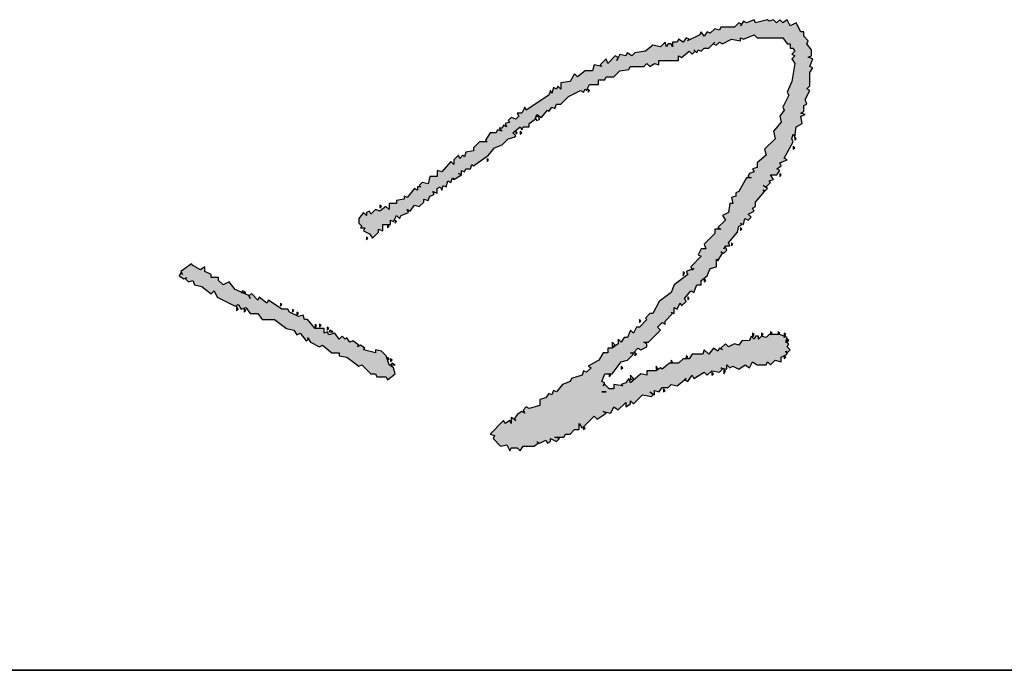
# Model space of a CAD drawing. Header units: millimetres. Extents: x 708158 to 1984082, y -168213 to -53.
# Tile 17 of 220: x 830166 to 830724, y -91950 to -91581. Entities that reach past the tile are written whole.
import ezdxf

# ---------------------------------------------------------------- set-up
doc = ezdxf.new("R2010")
doc.units = ezdxf.units.MM
doc.header["$LTSCALE"] = 1000
doc.layers.get('0').update_dxf_attribs({"color": 8})
doc.layers.add('PUB_TEXT', color=7, linetype='Continuous')
doc.layers.add('图框', color=4, linetype='Continuous', lineweight=35)

# ---------------------------------------------------------------- blocks, each defined once
blk = doc.blocks.new('A$C59021D72')
at = {"linetype": 'Continuous'}
for points in [[(1010.29, 231.76), (1012.57, 234.61), (1015.42, 235.75), (1017.71, 238.03), (1019.99, 238.6), (1020.56, 239.17), (1019.42, 240.31), (1022.27, 242.59), (1022.84, 241.45), (1023.41, 242.59), (1025.69, 242.59), (1025.69, 243.74), (1027.97, 245.45), (1028.08, 245.79), (1027.97, 246.02), (1028.2, 246.13), (1028.54, 247.16), (1030.25, 246.02), (1032.53, 248.87), (1033.1, 248.3), (1034.24, 250.01), (1035.38, 249.44), (1035.95, 251.15), (1037.66, 251.15), (1040.51, 254), (1045.08, 256.28), (1046.22, 255.71), (1046.79, 256.85), (1047.36, 256.28), (1048.5, 258.56), (1051.92, 258.56), (1051.92, 260.27), (1054.2, 260.27), (1054.77, 261.41), (1057.62, 261.41), (1059.9, 263.69), (1063.32, 264.26), (1063.89, 265.4), (1069.03, 265.4), (1070.17, 266.54), (1071.31, 265.4), (1073.02, 266.54), (1074.73, 265.97), (1074.73, 267.69), (1082.14, 267.69), (1082.14, 269.4), (1083.28, 268.83), (1086.13, 271.11), (1087.27, 269.97), (1088.42, 271.11), (1088.99, 270.54), (1089.56, 271.68), (1090.7, 271.11), (1091.84, 272.25), (1093.55, 272.25), (1095.26, 273.96), (1096.4, 273.39), (1097.54, 274.53), (1098.68, 273.96), (1102.1, 275.67), (1105.52, 275.1), (1105.52, 276.24), (1106.66, 275.67), (1110.65, 277.38), (1111.79, 276.24), (1121.49, 276.24), (1123.2, 273.96), (1124.34, 273.96), (1124.34, 272.25), (1125.48, 272.25), (1126.05, 271.11), (1124.91, 269.97), (1126.05, 269.4), (1124.91, 268.26), (1126.05, 266.54), (1124.91, 259.7), (1123.2, 255.71), (1123.77, 254.57), (1121.49, 250.01), (1122.06, 248.87), (1120.35, 246.59), (1120.92, 244.31), (1118.07, 240.88), (1118.64, 238.03), (1114.65, 234.04), (1115.22, 231.76), (1111.79, 228.91), (1111.79, 227.2), (1110.08, 226.63), (1110.65, 225.49), (1108.94, 224.92), (1108.37, 223.78), (1109.51, 223.21), (1107.8, 223.21), (1104.95, 218.07), (1103.81, 217.5), (1103.81, 216.36), (1102.1, 215.79), (1102.67, 213.51), (1101.53, 213.51), (1100.96, 210.09), (1098.68, 208.95), (1099.82, 207.24), (1096.97, 204.39), (1098.11, 203.82), (1095.83, 203.82), (1095.83, 202.11), (1091.84, 198.12), (1092.41, 196.41), (1090.7, 196.41), (1089.56, 194.12), (1090.7, 193.55), (1086.7, 189.56), (1087.13, 188.71), (1087.84, 188.99), (1087.27, 188.42), (1087.13, 188.71), (1084.99, 187.85), (1085.56, 186.71), (1080.43, 182.72), (1079.29, 179.87), (1074.73, 176.45), (1072.45, 171.88), (1071.31, 171.88), (1069.6, 170.17), (1070.17, 169.6), (1067.32, 166.75), (1066.18, 166.75), (1065.04, 164.47), (1063.89, 165.61), (1062.75, 162.76), (1061.61, 162.76), (1060.47, 161.05), (1059.33, 162.19), (1059.33, 160.48), (1057.05, 158.77), (1055.34, 158.77), (1055.34, 157.06), (1053.63, 157.06), (1051.92, 154.21), (1047.93, 151.93), (1049.07, 151.36), (1047.36, 149.65), (1046.22, 150.22), (1045.65, 148.51), (1041.66, 147.36), (1041.09, 146.22), (1038.23, 145.08), (1035.95, 142.23), (1034.81, 142.8), (1034.24, 141.09), (1033.1, 141.66), (1031.96, 139.95), (1029.68, 139.38), (1029.68, 137.1), (1025.69, 135.96), (1024.55, 136.53), (1023.41, 135.39), (1023.98, 134.25), (1022.84, 134.82), (1021.13, 133.68), (1019.99, 131.97), (1020.56, 131.4), (1018.85, 132.54), (1018.85, 130.26), (1018.28, 131.4), (1016.56, 130.26), (1015.99, 131.4), (1010.86, 126.27), (1012.57, 125.7), (1012, 124.55), (1014.85, 121.7), (1017.14, 122.27), (1018.28, 119.99), (1018.85, 121.13), (1021.13, 121.13), (1022.27, 119.99), (1023.41, 121.7), (1027.4, 121.7), (1029.11, 122.84), (1028.54, 123.41), (1029.68, 122.84), (1031.96, 123.98), (1032.53, 122.84), (1033.67, 123.41), (1033.67, 124.55), (1035.95, 123.41), (1037.09, 124.55), (1035.38, 125.13), (1038.8, 125.13), (1039.37, 126.27), (1041.09, 126.27), (1042.8, 127.98), (1044.51, 127.98), (1044.51, 130.26), (1045.65, 128.55), (1050.21, 133.11), (1051.35, 131.97), (1054.77, 134.25), (1053.63, 134.82), (1056.48, 134.25), (1057.62, 136.53), (1059.33, 135.39), (1062.18, 138.24), (1062.18, 136.53), (1063.89, 137.67), (1063.89, 138.81), (1065.04, 137.67), (1068.46, 141.09), (1071.88, 140.52), (1072.45, 141.09), (1071.31, 142.23), (1073.02, 141.09), (1073.02, 142.8), (1074.73, 142.23), (1075.87, 143.94), (1078.15, 143.94), (1079.29, 145.08), (1081.57, 144.51), (1084.99, 147.36), (1084.42, 146.79), (1085.56, 146.22), (1087.27, 148.51), (1087.84, 147.36), (1091.84, 149.65), (1092.98, 148.51), (1094.69, 150.22), (1097.54, 149.65), (1098.68, 150.79), (1098.11, 151.36), (1100.39, 150.79), (1100.39, 152.5), (1101.53, 151.36), (1102.67, 151.93), (1104.95, 150.79), (1107.23, 152.5), (1108.94, 151.36), (1110.08, 153.64), (1111.79, 152.5), (1115.22, 152.5), (1115.79, 153.64), (1116.93, 152.5), (1118.64, 154.21), (1120.92, 153.64), (1120.92, 155.35), (1123.2, 156.49), (1122.63, 157.63), (1123.2, 157.06), (1124.34, 158.2), (1123.2, 159.34), (1123.77, 160.48), (1122.63, 161.05), (1123.2, 162.76), (1120.35, 163.9), (1116.36, 163.9), (1115.22, 162.76), (1113.51, 163.33), (1112.37, 162.19), (1112.37, 163.33), (1111.22, 163.33), (1110.65, 162.19), (1109.51, 163.33), (1108.94, 161.62), (1106.09, 161.62), (1104.95, 159.91), (1103.24, 160.48), (1100.96, 159.34), (1099.82, 160.48), (1098.11, 158.77), (1098.68, 158.2), (1097.54, 158.77), (1096.97, 157.63), (1095.26, 158.77), (1093.55, 156.49), (1091.84, 158.2), (1091.27, 156.49), (1087.27, 156.49), (1086.13, 154.78), (1083.85, 154.78), (1082.14, 153.07), (1078.72, 153.07), (1075.87, 150.79), (1075.3, 151.36), (1073.59, 150.22), (1070.17, 150.22), (1070.17, 148.51), (1067.89, 149.08), (1063.89, 145.65), (1063.32, 147.36), (1062.18, 145.65), (1060.47, 145.08), (1061.04, 144.51), (1057.62, 145.08), (1057.62, 143.37), (1055.91, 143.37), (1054.2, 145.08), (1053.63, 144.51), (1054.2, 145.65), (1053.06, 146.22), (1054.2, 149.08), (1057.05, 149.08), (1060.47, 153.64), (1062.75, 154.21), (1065.04, 156.49), (1063.89, 157.06), (1065.04, 157.06), (1066.75, 158.77), (1067.89, 158.2), (1070.17, 159.34), (1070.17, 160.48), (1069.03, 161.05), (1070.74, 161.05), (1075.3, 165.61), (1074.16, 166.75), (1075.87, 168.46), (1077.01, 167.89), (1077.01, 169.03), (1079.86, 171.88), (1079.29, 172.46), (1080.43, 171.88), (1080.43, 174.17), (1081.57, 173.6), (1082.71, 175.88), (1083.28, 174.74), (1084.99, 176.45), (1084.42, 177.59), (1086.7, 180.44), (1087.84, 179.87), (1088.99, 182.72), (1090.7, 182.72), (1090.7, 184.43), (1092.98, 186.14), (1094.12, 188.99), (1096.4, 189.56), (1096.4, 192.41), (1096.97, 191.84), (1098.68, 194.69), (1098.11, 195.26), (1099.25, 194.69), (1100.39, 195.83), (1099.82, 196.98), (1099.25, 196.41), (1099.82, 197.55), (1101.53, 197.55), (1100.96, 198.69), (1104.38, 202.68), (1104.95, 204.96), (1106.09, 205.53), (1105.52, 206.1), (1106.66, 205.53), (1107.23, 207.81), (1108.37, 207.24), (1109.51, 208.38), (1108.37, 209.52), (1110.65, 210.66), (1110.08, 211.8), (1111.22, 212.37), (1111.22, 214.08), (1114.65, 218.07), (1115.79, 219.21), (1114.08, 220.36), (1115.22, 219.79), (1116.93, 221.5), (1116.36, 222.07), (1118.07, 222.64), (1116.93, 224.35), (1119.21, 224.35), (1120.35, 226.06), (1119.21, 226.63), (1120.92, 227.77), (1120.35, 228.91), (1123.2, 230.05), (1122.06, 230.62), (1125.48, 236.89), (1124.91, 238.03), (1125.48, 239.74), (1126.05, 238.6), (1126.62, 242.59), (1128.9, 243.74), (1128.33, 246.59), (1130.04, 247.16), (1128.33, 247.73), (1129.47, 248.3), (1129.47, 250.58), (1130.61, 251.15), (1130.04, 252.86), (1131.75, 256.28), (1130.61, 256.85), (1131.75, 257.99), (1131.75, 263.12), (1132.89, 264.83), (1131.75, 265.4), (1132.89, 268.26), (1131.18, 268.83), (1132.32, 269.4), (1132.32, 271.68), (1130.61, 273.96), (1131.18, 275.1), (1129.47, 276.81), (1129.47, 278.52), (1128.33, 278.52), (1126.62, 281.94), (1124.34, 280.8), (1123.2, 283.08), (1121.49, 281.94), (1120.35, 283.08), (1119.21, 281.94), (1118.07, 283.08), (1116.36, 282.51), (1115.79, 283.08), (1111.22, 281.94), (1110.65, 283.08), (1107.8, 281.94), (1106.66, 282.51), (1105.95, 281.44), (1106.09, 281.37), (1105.52, 280.8), (1105.95, 281.44), (1104.95, 281.94), (1103.24, 280.23), (1098.11, 280.23), (1097.54, 279.09), (1095.83, 279.66), (1094.12, 277.95), (1092.98, 278.52), (1091.84, 276.81), (1090.7, 278.52), (1090.13, 277.38), (1085.56, 275.1), (1086.13, 275.67), (1084.99, 276.24), (1083.85, 274.53), (1082.14, 275.67), (1081.57, 274.53), (1079.86, 274.53), (1079.86, 272.82), (1079.29, 273.96), (1078.15, 273.96), (1077.58, 272.82), (1077.01, 274.53), (1075.3, 272.82), (1072.45, 273.39), (1069.6, 271.11), (1065.61, 270.54), (1064.47, 269.4), (1062.75, 270.54), (1062.18, 269.4), (1059.9, 269.97), (1059.33, 268.83), (1058.19, 269.4), (1055.34, 266.54), (1054.77, 268.26), (1052.49, 265.97), (1053.06, 265.4), (1050.21, 265.97), (1049.64, 263.69), (1046.79, 263.69), (1043.94, 261.41), (1042.8, 262.55), (1041.09, 259.7), (1037.66, 259.13), (1037.66, 256.85), (1036.52, 257.99), (1035.95, 256.85), (1034.81, 257.42), (1034.24, 255.14), (1033.67, 256.28), (1033.1, 254.57), (1024.55, 248.87), (1023.98, 250.01), (1022.84, 247.73), (1021.13, 247.73), (1021.7, 246.59), (1020.56, 245.45), (1018.85, 246.02), (1017.71, 244.88), (1018.28, 244.31), (1016.56, 243.74), (1017.14, 242.59), (1015.99, 243.16), (1015.42, 242.02), (1014.28, 242.02), (1015.42, 240.88), (1013.71, 241.45), (1013.14, 240.31), (1010.86, 240.31), (1009.15, 237.46), (1009.72, 236.89), (1006.87, 236.89), (1004.59, 234.61), (1004.59, 233.47), (1001.74, 232.9), (1001.17, 231.19), (1000.6, 231.76), (999.46, 230.62), (998.89, 231.76), (997.18, 230.05), (997.18, 228.34), (996.04, 229.48), (992.61, 225.49), (990.9, 226.06), (990.9, 223.78), (988.05, 223.78), (987.48, 220.93), (985.2, 221.5), (984.06, 220.36), (984.63, 219.79), (983.49, 219.79), (983.49, 218.64), (982.35, 219.21), (979.5, 215.79), (978.36, 216.36), (978.36, 215.22), (975.51, 214.65), (975.51, 213.51), (972.66, 213.51), (972.66, 211.23), (971.52, 212.37), (969.23, 210.66), (967.52, 211.23), (965.81, 209.52), (965.24, 210.66), (964.1, 210.09), (964.1, 208.95), (962.96, 210.09), (961.25, 207.81), (961.25, 206.1), (962.39, 204.96), (961.82, 204.39), (963.53, 204.39), (962.96, 203.25), (965.24, 202.11), (966.38, 200.4), (968.66, 202.68), (968.66, 203.82), (970.38, 203.25), (970.38, 205.53), (973.23, 205.53), (973.23, 207.24), (974.37, 206.67), (975.51, 208.95), (976.65, 207.81), (977.22, 208.95), (980.07, 210.09), (979.5, 211.23), (980.64, 210.66), (982.35, 212.94), (984.06, 212.37), (985.77, 214.08), (985.77, 215.22), (987.48, 214.65), (988.05, 216.36), (989.76, 216.93), (989.19, 218.07), (990.9, 217.5), (990.9, 219.21), (992.04, 219.79), (992.61, 218.64), (993.19, 220.36), (994.33, 219.79), (994.9, 222.07), (996.04, 221.5), (996.61, 223.21), (997.18, 222.64), (1000.03, 224.35), (1000.03, 226.06), (1001.17, 225.49), (1001.74, 226.63), (1003.45, 226.63), (1004.02, 228.34), (1004.59, 227.77)], [(948.14, 166.18), (944.71, 166.18), (941.86, 169.6), (940.72, 169.6), (940.15, 171.31), (938.44, 170.74), (935.02, 172.46), (934.45, 173.6), (932.17, 173.6), (927.04, 177.02), (926.47, 175.88), (923.62, 178.16), (923.05, 177.02), (920.76, 179.3), (919.62, 178.73), (917.06, 179.87), (916.77, 179.87), (916.86, 179.96), (914.49, 181.01), (912.21, 183.86), (909.93, 182.72), (908.22, 184.43), (908.22, 185.57), (905.37, 185.57), (905.37, 186.71), (903.09, 187.85), (903.09, 189.56), (901.38, 188.42), (898.53, 190.13), (897.95, 190.7), (893.96, 187.85), (894.53, 186.71), (893.96, 187.28), (893.39, 186.14), (895.1, 185), (896.24, 185.57), (895.67, 185), (896.81, 183.86), (898.53, 184.43), (899.1, 182.72), (901.95, 182.15), (905.37, 179.3), (906.51, 180.44), (907.65, 178.16), (914.49, 174.74), (915.63, 175.31), (916.77, 173.6), (918.48, 174.17), (920.19, 171.88), (923.05, 171.88), (924.76, 169.6), (929.32, 169.6), (933.88, 166.18), (936.73, 165.61), (937.87, 163.9), (939.01, 164.47), (941.29, 161.62), (942.29, 162.12), (941.86, 162.76), (942.43, 162.19), (942.29, 162.12), (943, 161.05), (946.43, 159.34), (947.57, 159.91), (950.99, 157.06), (953.84, 157.06), (953.84, 155.92), (956.69, 155.35), (961.25, 151.93), (962.39, 152.5), (965.81, 149.08), (967.52, 149.08), (968.09, 147.93), (971.52, 147.93), (972.09, 146.79), (974.94, 149.08), (974.37, 151.36), (972.66, 152.5), (971.52, 155.92), (969.81, 157.63), (967.52, 158.2), (967.52, 157.06), (962.96, 158.2), (963.53, 158.77), (961.82, 159.91), (960.68, 159.34), (961.25, 159.91), (958.97, 161.62), (957.83, 161.05), (956.69, 162.76), (956.12, 162.19), (954.98, 163.33), (953.84, 162.19), (952.13, 164.47), (949.85, 163.9), (949.28, 165.04), (948.14, 164.47)]]:
    blk.add_hatch(color=256, dxfattribs=at).paths.add_polyline_path(points)
at = {"linetype": 'Continuous', "elevation": 0}
for points in [[(1116.36, 282.51), (1115.79, 283.08), (1111.22, 281.94), (1110.65, 283.08), (1107.8, 281.94), (1106.66, 282.51), (1105.52, 280.8), (1106.09, 281.37), (1104.95, 281.94), (1103.24, 280.23), (1098.11, 280.23), (1097.54, 279.09), (1095.83, 279.66), (1094.12, 277.95), (1092.98, 278.52), (1091.84, 276.81), (1090.7, 278.52), (1090.13, 277.38), (1085.56, 275.1), (1086.13, 275.67), (1084.99, 276.24), (1083.85, 274.53), (1082.14, 275.67), (1081.57, 274.53), (1079.86, 274.53), (1079.86, 272.82), (1079.29, 273.96), (1078.15, 273.96), (1077.58, 272.82), (1077.01, 274.53), (1075.3, 272.82), (1072.45, 273.39), (1069.6, 271.11), (1065.61, 270.54), (1064.47, 269.4), (1062.75, 270.54), (1062.18, 269.4), (1059.9, 269.97), (1058.76, 267.69), (1059.33, 268.83), (1058.19, 269.4), (1055.34, 266.54), (1054.77, 268.26), (1052.49, 265.97), (1053.06, 265.4), (1050.21, 265.97), (1049.64, 263.69), (1046.79, 263.69), (1043.94, 261.41), (1042.8, 262.55), (1041.09, 259.7), (1037.66, 259.13), (1037.66, 256.85), (1036.52, 257.99), (1035.95, 256.85), (1034.81, 257.42), (1034.24, 255.14), (1033.67, 256.28), (1033.1, 254.57), (1024.55, 248.87), (1023.98, 250.01), (1022.84, 247.73), (1021.13, 247.73), (1021.7, 246.59), (1020.56, 245.45), (1018.85, 246.02), (1017.71, 244.88), (1018.28, 244.31), (1016.56, 243.74), (1017.14, 242.59), (1015.99, 243.16), (1015.42, 242.02), (1014.28, 242.02), (1015.42, 240.88), (1013.71, 241.45), (1013.14, 240.31), (1010.86, 240.31), (1009.15, 237.46), (1009.72, 236.89), (1006.87, 236.89), (1004.59, 234.61), (1004.59, 233.47), (1001.74, 232.9), (1001.17, 231.19), (1000.6, 231.76), (999.46, 230.62), (998.89, 231.76), (997.18, 230.05), (997.18, 228.34), (996.04, 229.48), (992.61, 225.49), (990.9, 226.06), (990.9, 223.78), (988.05, 223.78), (987.48, 220.93), (985.2, 221.5), (984.06, 220.36), (984.63, 219.79), (983.49, 219.79), (983.49, 218.64), (982.35, 219.21), (979.5, 215.79), (978.36, 216.36), (978.36, 215.22), (975.51, 214.65), (975.51, 213.51), (972.66, 213.51), (972.66, 211.23), (971.52, 212.37), (969.23, 210.66), (967.52, 211.23), (965.81, 209.52), (965.24, 210.66), (964.1, 210.09), (964.1, 208.95), (962.96, 210.09), (961.25, 207.81), (961.25, 206.1), (962.39, 204.96), (961.82, 204.39), (963.53, 204.39), (962.96, 203.25), (965.24, 202.11), (966.38, 200.4), (968.66, 202.68), (968.66, 203.82), (970.38, 203.25), (970.38, 205.53), (973.23, 205.53), (973.23, 207.24), (974.37, 206.67), (975.51, 208.95), (976.65, 207.81), (977.22, 208.95), (980.07, 210.09), (979.5, 211.23), (980.64, 210.66), (982.35, 212.94), (984.06, 212.37), (985.77, 214.08), (985.77, 215.22), (987.48, 214.65), (988.05, 216.36), (989.76, 216.93), (989.19, 218.07), (990.9, 217.5), (990.9, 219.21), (992.04, 219.79), (992.61, 218.64), (993.19, 220.36), (994.33, 219.79), (994.9, 222.07), (996.04, 221.5), (996.61, 223.21), (997.18, 222.64), (1000.03, 224.35), (998.89, 224.92), (1000.03, 224.35), (1000.03, 226.06), (1001.17, 225.49), (1001.74, 226.63), (1003.45, 226.63), (1004.02, 228.34), (1004.59, 227.77), (1010.29, 231.76), (1012.57, 234.61), (1015.42, 235.75), (1017.71, 238.03), (1019.99, 238.6), (1020.56, 239.17), (1019.42, 240.31), (1022.27, 242.59), (1022.84, 241.45), (1023.41, 242.59), (1025.69, 242.59), (1025.69, 243.74), (1027.97, 245.45), (1028.54, 247.16), (1030.25, 246.02), (1032.53, 248.87), (1033.1, 248.3), (1034.24, 250.01), (1035.38, 249.44), (1035.95, 251.15), (1037.66, 251.15), (1040.51, 254), (1045.08, 256.28), (1046.22, 255.71), (1046.79, 256.85), (1047.36, 256.28), (1048.5, 258.56), (1051.92, 258.56), (1051.92, 260.27), (1054.2, 260.27), (1054.77, 261.41), (1057.62, 261.41), (1059.9, 263.69), (1063.32, 264.26), (1063.89, 265.4), (1069.03, 265.4), (1070.17, 266.54), (1071.31, 265.4), (1073.02, 266.54), (1074.73, 265.97), (1074.73, 267.69), (1082.14, 267.69), (1082.14, 269.4), (1083.28, 268.83), (1086.13, 271.11), (1087.27, 269.97), (1088.42, 271.11), (1087.84, 271.68), (1088.99, 270.54), (1089.56, 271.68), (1090.7, 271.11), (1091.84, 272.25), (1093.55, 272.25), (1095.83, 274.53), (1095.26, 273.96), (1096.4, 273.39), (1097.54, 274.53), (1098.68, 273.96), (1102.1, 275.67), (1105.52, 275.1), (1105.52, 276.24), (1106.66, 275.67), (1110.65, 277.38), (1111.79, 276.24), (1121.49, 276.24), (1123.2, 273.96), (1124.34, 273.96), (1124.34, 272.25), (1125.48, 272.25), (1126.05, 271.11), (1124.91, 269.97), (1126.05, 269.4), (1124.91, 268.26), (1126.05, 266.54), (1124.91, 259.7), (1123.2, 255.71), (1123.77, 254.57), (1121.49, 250.01), (1122.06, 248.87), (1120.35, 246.59), (1120.92, 244.31), (1118.07, 240.88), (1118.64, 238.03), (1114.65, 234.04), (1115.22, 231.76), (1111.79, 228.91), (1111.79, 227.2), (1110.08, 226.63), (1110.65, 225.49), (1108.94, 224.92), (1108.37, 223.78), (1109.51, 223.21), (1107.8, 223.21), (1104.95, 218.07), (1103.81, 217.5), (1103.81, 216.36), (1102.1, 215.79), (1102.67, 213.51), (1101.53, 213.51), (1100.96, 210.09), (1098.68, 208.95), (1099.82, 207.24), (1096.97, 204.39), (1098.11, 203.82), (1095.83, 203.82), (1095.83, 202.11), (1091.84, 198.12), (1092.41, 196.41), (1090.7, 196.41), (1089.56, 194.12), (1090.7, 193.55), (1086.7, 189.56), (1087.27, 188.42), (1087.84, 188.99), (1084.99, 187.85), (1085.56, 186.71), (1080.43, 182.72), (1079.29, 179.87), (1074.73, 176.45), (1072.45, 171.88), (1071.31, 171.88), (1069.6, 170.17), (1070.17, 169.6), (1067.32, 166.75), (1066.18, 166.75), (1065.04, 164.47), (1063.89, 165.61), (1062.75, 162.76), (1061.61, 162.76), (1060.47, 161.05), (1059.33, 162.19), (1059.33, 160.48), (1057.05, 158.77), (1055.34, 158.77), (1055.34, 157.06), (1053.63, 157.06), (1051.92, 154.21), (1047.93, 151.93), (1049.07, 151.36), (1047.36, 149.65), (1046.22, 150.22), (1045.65, 148.51), (1041.66, 147.36), (1041.09, 146.22), (1038.23, 145.08), (1035.95, 142.23), (1034.81, 142.8), (1034.24, 141.09), (1033.1, 141.66), (1031.96, 139.95), (1029.68, 139.38), (1029.68, 137.1), (1025.69, 135.96), (1024.55, 136.53), (1023.41, 135.39), (1023.98, 134.25), (1022.84, 134.82), (1021.13, 133.68), (1019.99, 131.97), (1020.56, 131.4), (1018.85, 132.54), (1018.85, 130.26), (1018.28, 131.4), (1016.56, 130.26), (1015.99, 131.4), (1010.86, 126.27), (1012.57, 125.7), (1012, 124.55), (1014.85, 121.7), (1017.14, 122.27), (1018.28, 119.99), (1018.85, 121.13), (1021.13, 121.13), (1022.27, 119.99), (1023.41, 121.7), (1027.4, 121.7), (1029.11, 122.84), (1028.54, 123.41), (1029.68, 122.84), (1031.96, 123.98), (1032.53, 122.84), (1033.67, 123.41), (1033.67, 124.55), (1035.95, 123.41), (1037.09, 124.55), (1035.38, 125.13), (1038.8, 125.13), (1039.37, 126.27), (1041.09, 126.27), (1042.8, 127.98), (1044.51, 127.98), (1044.51, 130.26), (1045.65, 128.55), (1050.21, 133.11), (1051.35, 131.97), (1054.77, 134.25), (1053.63, 134.82), (1056.48, 134.25), (1057.62, 136.53), (1059.33, 135.39), (1062.18, 138.24), (1062.18, 136.53), (1063.89, 137.67), (1063.89, 138.81), (1065.04, 137.67), (1068.46, 141.09), (1071.88, 140.52), (1072.45, 141.09), (1071.31, 142.23), (1073.02, 141.09), (1073.02, 142.8), (1074.73, 142.23), (1075.87, 143.94), (1078.15, 143.94), (1079.29, 145.08), (1081.57, 144.51), (1084.99, 147.36), (1084.42, 146.79), (1085.56, 146.22), (1087.27, 148.51), (1087.84, 147.36), (1091.84, 149.65), (1092.98, 148.51), (1094.69, 150.22), (1097.54, 149.65), (1098.68, 150.79), (1098.11, 151.36), (1100.39, 150.79), (1100.39, 152.5), (1101.53, 151.36), (1102.67, 151.93), (1104.95, 150.79), (1107.23, 152.5), (1108.94, 151.36), (1110.08, 153.64), (1111.79, 152.5), (1115.22, 152.5), (1115.79, 153.64), (1116.93, 152.5), (1118.64, 154.21), (1120.92, 153.64), (1120.92, 155.35), (1123.2, 156.49), (1122.63, 157.63), (1123.2, 157.06), (1124.34, 158.2), (1123.2, 159.34), (1123.77, 160.48), (1122.63, 161.05), (1123.2, 162.76), (1120.35, 163.9), (1116.36, 163.9), (1115.22, 162.76), (1113.51, 163.33), (1112.37, 162.19), (1112.37, 163.33), (1111.22, 163.33), (1110.65, 162.19), (1109.51, 163.33), (1108.94, 161.62), (1106.09, 161.62), (1104.95, 159.91), (1103.24, 160.48), (1100.96, 159.34), (1099.82, 160.48), (1098.11, 158.77), (1098.68, 158.2), (1097.54, 158.77), (1096.97, 157.63), (1095.26, 158.77), (1093.55, 156.49), (1091.84, 158.2), (1091.27, 156.49), (1087.27, 156.49), (1086.13, 154.78), (1083.85, 154.78), (1082.14, 153.07), (1078.72, 153.07), (1075.87, 150.79), (1075.3, 151.36), (1073.59, 150.22), (1070.17, 150.22), (1070.17, 148.51), (1067.89, 149.08), (1063.89, 145.65), (1063.32, 147.36), (1062.18, 145.65), (1060.47, 145.08), (1061.04, 144.51), (1057.62, 145.08), (1057.62, 143.37), (1055.91, 143.37), (1054.2, 145.08), (1053.63, 144.51), (1054.2, 145.65), (1053.06, 146.22), (1054.2, 149.08), (1057.05, 149.08), (1060.47, 153.64), (1062.75, 154.21), (1065.04, 156.49), (1063.89, 157.06), (1065.04, 157.06), (1066.75, 158.77), (1067.89, 158.2), (1070.17, 159.34), (1070.17, 160.48), (1069.03, 161.05), (1070.74, 161.05), (1075.3, 165.61), (1074.16, 166.75), (1075.87, 168.46), (1077.01, 167.89), (1077.01, 169.03), (1079.86, 171.88), (1079.29, 172.46), (1080.43, 171.88), (1080.43, 174.17), (1081.57, 173.6), (1082.71, 175.88), (1083.28, 174.74), (1084.99, 176.45), (1084.42, 177.59), (1086.7, 180.44), (1087.84, 179.87), (1088.99, 182.72), (1090.7, 182.72), (1090.7, 184.43), (1092.98, 186.14), (1094.12, 188.99), (1096.4, 189.56), (1096.4, 192.41), (1096.97, 191.84), (1098.68, 194.69), (1098.11, 195.26), (1099.25, 194.69), (1100.39, 195.83), (1099.82, 196.98), (1099.25, 196.41), (1099.82, 197.55), (1101.53, 197.55), (1100.96, 198.69), (1104.38, 202.68), (1104.95, 204.96), (1106.09, 205.53), (1105.52, 206.1), (1106.66, 205.53), (1107.23, 207.81), (1108.37, 207.24), (1109.51, 208.38), (1108.37, 209.52), (1110.65, 210.66), (1110.08, 211.8), (1111.22, 212.37), (1111.22, 214.08), (1114.65, 218.07), (1114.08, 218.64), (1114.65, 218.07), (1115.79, 219.21), (1114.08, 220.36), (1115.22, 219.79), (1116.93, 221.5), (1116.36, 222.07), (1118.07, 222.64), (1116.93, 224.35), (1119.21, 224.35), (1120.35, 226.06), (1119.21, 226.63), (1120.92, 227.77), (1120.35, 228.91), (1123.2, 230.05), (1122.06, 230.62), (1125.48, 236.89), (1124.91, 238.03), (1125.48, 239.74), (1126.05, 238.6), (1126.62, 242.59), (1128.9, 243.74), (1128.33, 246.59), (1130.04, 247.16), (1128.33, 247.73), (1129.47, 248.3), (1129.47, 250.58), (1130.61, 251.15), (1130.04, 252.86), (1131.75, 256.28), (1130.61, 256.85), (1131.75, 257.99), (1131.75, 263.12), (1132.89, 264.83), (1131.75, 265.4), (1132.89, 268.26), (1131.18, 268.83), (1132.32, 269.4), (1132.32, 271.68), (1130.61, 273.96), (1131.18, 275.1), (1129.47, 276.81), (1129.47, 278.52), (1128.33, 278.52), (1126.62, 281.94), (1124.34, 280.8), (1123.2, 283.08), (1121.49, 281.94), (1120.35, 283.08), (1119.21, 281.94), (1118.07, 283.08), (1116.36, 282.51)], [(1048.5, 256.28), (1047.93, 256.85), (1047.93, 255.71), (1048.5, 256.28)], [(1029.68, 245.45), (1029.11, 246.59), (1027.97, 246.02), (1028.54, 244.88), (1029.68, 245.45)], [(1021.13, 240.31), (1020.56, 240.88), (1020.56, 239.74), (1021.13, 240.31)], [(1022.84, 240.31), (1022.27, 240.88), (1022.27, 239.74), (1022.84, 240.31)], [(1126.62, 238.03), (1126.05, 238.6), (1126.05, 237.46), (1126.62, 238.03)], [(1126.05, 234.61), (1125.48, 235.18), (1125.48, 234.04), (1126.05, 234.61)], [(1010.29, 230.05), (1009.72, 230.62), (1009.72, 229.48), (1010.29, 230.05)], [(1120.92, 224.35), (1120.35, 224.92), (1120.35, 223.78), (1120.92, 224.35)], [(969.81, 212.37), (969.23, 212.94), (969.23, 211.8), (969.81, 212.37)], [(972.66, 204.96), (972.09, 205.53), (972.09, 204.39), (972.66, 204.96)], [(975.51, 206.67), (974.94, 207.24), (974.94, 206.1), (975.51, 206.67)], [(1106.09, 203.82), (1105.52, 204.39), (1105.52, 203.25), (1106.09, 203.82)], [(964.67, 200.4), (964.1, 200.97), (964.1, 199.83), (964.67, 200.4)], [(1102.67, 198.12), (1102.1, 198.69), (1102.1, 197.55), (1102.67, 198.12)], [(898.53, 190.13), (897.95, 190.7), (893.96, 187.85), (894.53, 186.71), (893.96, 187.28), (893.39, 186.14), (895.1, 185), (896.24, 185.57), (895.67, 185), (896.81, 183.86), (898.53, 184.43), (899.1, 182.72), (901.95, 182.15), (905.37, 179.3), (906.51, 180.44), (907.65, 178.16), (914.49, 174.74), (915.63, 175.31), (916.77, 173.6), (918.48, 174.17), (920.19, 171.88), (923.05, 171.88), (924.76, 169.6), (929.32, 169.6), (933.88, 166.18), (936.73, 165.61), (937.87, 163.9), (939.01, 164.47), (941.29, 161.62), (942.43, 162.19), (941.86, 162.76), (943, 161.05), (946.43, 159.34), (947.57, 159.91), (950.99, 157.06), (953.84, 157.06), (953.84, 155.92), (956.69, 155.35), (961.25, 151.93), (962.39, 152.5), (965.81, 149.08), (967.52, 149.08), (968.09, 147.93), (971.52, 147.93), (972.09, 146.79), (974.94, 149.08), (974.37, 151.36), (972.66, 152.5), (971.52, 155.92), (969.81, 157.63), (967.52, 158.2), (967.52, 157.06), (962.96, 158.2), (963.53, 158.77), (961.82, 159.91), (960.68, 159.34), (961.25, 159.91), (958.97, 161.62), (957.83, 161.05), (956.69, 162.76), (956.12, 162.19), (954.98, 163.33), (953.84, 162.19), (952.13, 164.47), (949.85, 163.9), (949.28, 165.04), (948.14, 164.47), (948.14, 166.18), (944.71, 166.18), (941.86, 169.6), (940.72, 169.6), (940.15, 171.31), (938.44, 170.74), (935.02, 172.46), (934.45, 173.6), (932.17, 173.6), (927.04, 177.02), (926.47, 175.88), (923.62, 178.16), (923.05, 177.02), (920.76, 179.3), (919.62, 178.73), (920.19, 177.59), (919.62, 178.73), (914.49, 181.01), (912.21, 183.86), (909.93, 182.72), (908.22, 184.43), (908.22, 185.57), (905.37, 185.57), (905.37, 186.71), (903.09, 187.85), (903.09, 189.56), (901.38, 188.42), (898.53, 190.13)], [(1084.42, 187.28), (1083.85, 187.85), (1083.85, 186.14), (1084.42, 187.28)], [(1092.41, 184.43), (1091.84, 185), (1091.84, 183.86), (1092.41, 184.43)], [(918.48, 179.87), (917.34, 180.44), (916.77, 179.87), (918.48, 179.87)], [(932.17, 175.31), (931.6, 175.88), (931.6, 174.74), (932.17, 175.31)], [(1086.13, 177.59), (1085.56, 178.16), (1085.56, 177.02), (1086.13, 177.59)], [(915.63, 173.6), (915.06, 174.74), (915.06, 173.03), (915.63, 173.6)], [(918.48, 173.03), (917.91, 173.6), (917.91, 172.46), (918.48, 173.03)], [(936.73, 173.03), (936.16, 173.6), (936.16, 172.46), (936.73, 173.03)], [(938.44, 171.88), (937.87, 172.46), (937.87, 171.31), (938.44, 171.88)], [(945.28, 167.32), (944.71, 167.89), (944.71, 166.18), (945.28, 167.32)], [(947, 167.32), (946.43, 167.89), (946.43, 166.75), (947, 167.32)], [(1067.89, 169.03), (1067.32, 169.6), (1067.32, 168.46), (1067.89, 169.03)], [(949.85, 166.18), (949.28, 166.75), (949.28, 165.61), (949.85, 166.18)], [(951.56, 165.04), (950.42, 165.61), (949.85, 165.04), (951.56, 165.04)], [(1110.65, 163.9), (1110.08, 164.47), (1110.08, 162.76), (1110.65, 163.9)], [(1114.08, 163.9), (1113.51, 164.47), (1113.51, 163.33), (1114.08, 163.9)], [(1117.5, 164.47), (1116.93, 165.04), (1116.93, 163.9), (1117.5, 164.47)], [(1120.35, 164.47), (1119.78, 165.04), (1119.78, 163.9), (1120.35, 164.47)], [(1122.63, 163.9), (1122.06, 164.47), (1122.06, 162.76), (1122.63, 163.9)], [(1057.62, 160.48), (1057.05, 161.05), (1057.05, 159.34), (1058.19, 159.91), (1057.62, 160.48)], [(1123.77, 161.62), (1123.2, 162.19), (1123.2, 161.05), (1123.77, 161.62)], [(1066.18, 156.49), (1065.61, 157.06), (1065.61, 155.92), (1066.18, 156.49)], [(972.66, 154.78), (972.09, 155.35), (972.09, 154.21), (972.66, 154.78)], [(973.8, 154.21), (973.23, 154.78), (973.23, 153.64), (973.8, 154.21)], [(974.94, 152.5), (973.8, 153.07), (973.23, 152.5), (974.94, 152.5)], [(1079.86, 153.64), (1079.29, 154.21), (1079.29, 153.07), (1079.86, 153.64)], [(1085.56, 155.35), (1084.99, 155.92), (1084.99, 154.78), (1085.56, 155.35)], [(1122.63, 155.35), (1122.06, 155.92), (1122.06, 154.78), (1122.63, 155.35)], [(1056.48, 148.51), (1055.91, 149.08), (1055.91, 147.93), (1056.48, 148.51)], [(1061.04, 151.36), (1060.47, 151.93), (1060.47, 150.79), (1061.04, 151.36)], [(1074.16, 151.36), (1073.59, 151.93), (1073.59, 150.22), (1074.16, 151.36)], [(1095.26, 149.08), (1094.69, 149.65), (1094.69, 148.51), (1095.26, 149.08)], [(1099.82, 150.22), (1099.25, 150.79), (1099.25, 149.08), (1099.82, 150.22)], [(1064.47, 147.93), (1063.89, 148.51), (1063.89, 146.79), (1065.04, 147.36), (1064.47, 147.93)], [(1053.06, 142.23), (1054.77, 142.23), (1053.06, 142.23)], [(1077.01, 142.8), (1076.44, 143.37), (1076.44, 142.23), (1077.01, 142.8)], [(1046.79, 128.55), (1046.22, 129.12), (1046.22, 127.98), (1046.79, 128.55)]]:
    blk.add_lwpolyline(points, dxfattribs=at)
blk = doc.blocks.new('A$C998f5811')
at = {"layer": '图框', "color": 4}
blk.add_line((-7500, 15749.99), (-1500, 15749.99), dxfattribs=at)
at = {"layer": 'PUB_TEXT', "xscale": 1.499999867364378, "yscale": 1.499999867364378, "zscale": 1.499999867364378, "rotation": 0.005566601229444}
blk.add_blockref('A$C59021D72', (-5390.96, 15694.51), dxfattribs=at)

msp = doc.modelspace()

# ---------------------------------------------------------------- block references
msp.add_blockref('A$C998f5811', (834307.59, -107699.91))

doc.saveas('drawing.dxf')
